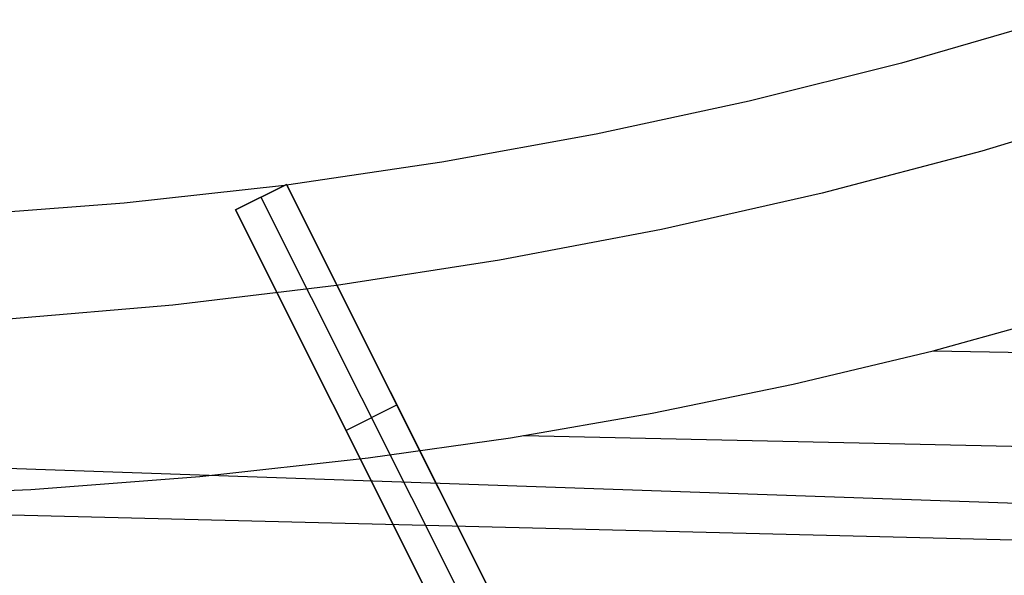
# Model space of a CAD drawing. Header units: millimetres. Extents: x 10802 to 11966, y -167 to 850.
# Tile 30 of 182: x 11388 to 11406, y 395 to 404. Entities that reach past the tile are written whole.
import ezdxf

# ---------------------------------------------------------------- set-up
doc = ezdxf.new("R2010")
doc.units = ezdxf.units.MM
doc.layers.add('1', color=7, linetype='Continuous')
doc.layers.add('color', color=7, linetype='Continuous')

msp = doc.modelspace()

# ---------------------------------------------------------------- linework, layer by layer
at = {"layer": '1', "color": 29, "true_color": 0x4d342b}
for p, q in [((11404.454, 398.666, 59.568), (11407.338, 399.469, 59.568)), ((11440.747, 394.78, 65.657), (11323.464, 398.841, 65.657)), ((11401.997, 398.079, 59.564), (11404.454, 398.666, 59.568)), ((11404.454, 398.666, 59.568), (11440.778, 398.026, 59.568)), ((11399.524, 397.571, 59.559), (11401.997, 398.079, 59.564)), ((11397.037, 397.139, 59.551), (11399.524, 397.571, 59.559)), ((11323.46, 397.406, 59.449), (11440.744, 394.473, 59.561)), ((11394.538, 396.784, 59.543), (11397.037, 397.139, 59.551)), ((11397.266, 397.176, 59.552), (11440.761, 396.249, 59.566)), ((11391.583, 396.459, 59.534), (11394.538, 396.784, 59.543)), ((11388.619, 396.233, 59.524), (11391.583, 396.459, 59.534)), ((11385.469, 396.1, 59.516), (11388.619, 396.233, 59.524))]:
    msp.add_line(p, q, dxfattribs=at)
at = {"layer": 'color', "color": 254, "true_color": 0xcad1ee}
for p, q in [((11406.539, 404.48, 8.272), (11403.895, 403.719, 8.272)), ((11403.895, 403.719, 8.272), (11401.227, 403.048, 8.272)), ((11401.227, 403.048, 8.272), (11398.538, 402.467, 8.272)), ((11408.077, 403.006, 9.65), (11405.306, 402.173, 9.65)), ((11398.538, 402.467, 8.272), (11395.831, 401.976, 8.272)), ((11405.306, 402.173, 9.65), (11402.508, 401.436, 9.65)), ((11395.831, 401.976, 8.272), (11393.108, 401.576, 8.272)), ((11393.068, 401.571, 8.272), (11390.255, 401.257, 8.272)), ((11392.209, 401.14, 8.134), (11393.103, 401.588, 8.277)), ((11393.103, 401.588, 6.662), (11392.209, 401.14, 6.662)), ((11392.209, 401.14, 7.47), (11393.103, 401.588, 7.47)), ((11393.103, 401.588, 8.277), (11397.154, 393.505, 4.617)), ((11393.103, 401.588, 6.662), (11393.103, 401.588, 8.277)), ((11396.983, 393.846, -8.338), (11393.103, 401.588, 6.662)), ((11402.508, 401.436, 9.65), (11399.686, 400.797, 9.65)), ((11390.255, 401.257, 8.272), (11387.432, 401.04, 8.272)), ((11392.656, 401.364, 6.662), (11392.656, 401.364, 8.206)), ((11392.656, 401.364, 6.662), (11396.536, 393.622, -8.338)), ((11396.26, 393.057, 4.488), (11392.209, 401.14, 8.134)), ((11392.209, 401.14, 6.662), (11392.209, 401.14, 8.134)), ((11392.209, 401.14, 6.662), (11396.089, 393.398, -8.338)), ((11399.686, 400.797, 9.65), (11396.844, 400.255, 9.65)), ((11396.844, 400.255, 9.65), (11393.984, 399.811, 9.65)), ((11393.984, 399.811, 9.65), (11391.112, 399.467, 9.65)), ((11391.112, 399.467, 9.65), (11388.229, 399.222, 9.65)), ((11397.154, 393.505, -0.03), (11394.834, 398.134, -0.03)), ((11396.26, 393.057, -0.102), (11393.958, 397.649, -0.102)), ((11394.149, 397.269, -0.838), (11395.043, 397.717, -0.838)), ((11395.128, 397.547, 6.452), (11395.128, 397.547, -1.168)), ((11394.234, 397.099, -1.168), (11394.234, 397.099, 6.316))]:
    msp.add_line(p, q, dxfattribs=at)

doc.saveas('drawing.dxf')
